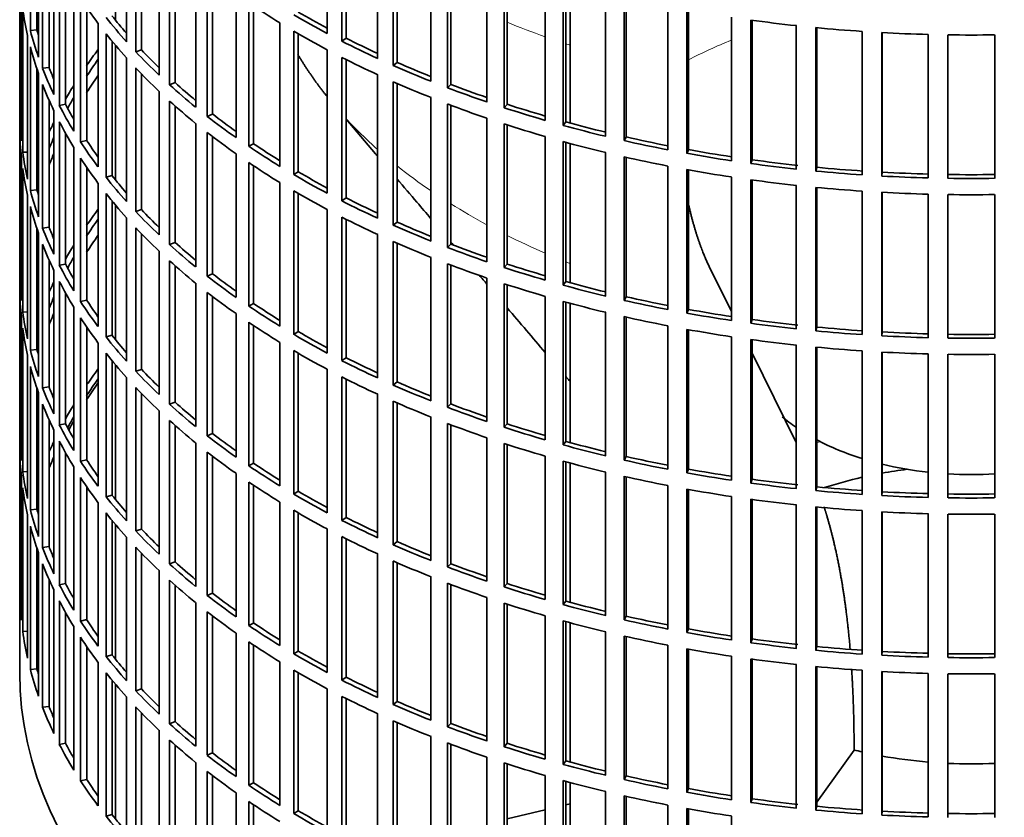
# Model space of a CAD drawing. Header units: millimetres. Extents: x 443 to 1328, y -1093 to 1340.
# Tile 3 of 28: x 1035 to 1183, y -964 to -844. Entities that reach past the tile are written whole.
import ezdxf

# ---------------------------------------------------------------- set-up
doc = ezdxf.new("R2010")
doc.units = ezdxf.units.MM
for name, color, linetype in [('VSI184-254_GIUNT', 7, 'Continuous'), ('VSI344-454_FILTR', 7, 'Continuous'), ('VSI344-454_SUPPO', 7, 'Continuous')]:
    doc.layers.add(name, color=color, linetype=linetype)

# ---------------------------------------------------------------- blocks, each defined once
blk = doc.blocks.new('SE4')
at = {"layer": 'VSI184-254_GIUNT', "color": 7, "linetype": 'Continuous', "lineweight": 35}
for start_param, end_param in [(0.596757, 0.70006), (0.828971, 1.072715), (1.170442, 1.381313), (1.468662, 1.67293)]:
    blk.add_ellipse((1178.13, -892.19), major_axis=(-34.5, 0), ratio=0.57735, start_param=start_param, end_param=end_param, dxfattribs=at)
at = {"layer": 'VSI344-454_FILTR', "color": 7, "linetype": 'Continuous', "lineweight": 35}
for p, q in [((1034.63, -701.94), (1034.63, -941.99)), ((1036.24, -845.17), (1036.24, -823.53)), ((1081.01, -845.6), (1081.01, -823.97)), ((1050.73, -846.83), (1050.73, -825.2)), ((1083.22, -846.76), (1083.22, -825.12)), ((1083.87, -846.31), (1083.87, -825.44)), ((1037.23, -845.07), (1037.23, -826.84)), ((1052.13, -848.35), (1052.13, -826.72)), ((1037.46, -849.17), (1037.46, -827.53)), ((1053, -848.07), (1053, -827.62)), ((1088.61, -849.37), (1088.61, -827.73)), ((1038.08, -850.85), (1038.08, -829.22)), ((1090.96, -850.43), (1090.96, -828.79)), ((1091.55, -849.96), (1091.55, -829.05)), ((1055.65, -851.87), (1055.65, -830.23)), ((1096.65, -852.81), (1096.65, -831.18)), ((1039.05, -850.71), (1039.05, -831.56)), ((1057.23, -853.33), (1057.23, -831.69)), ((1058.06, -853.01), (1058.06, -832.43)), ((1099.13, -853.78), (1099.13, -832.14)), ((1099.66, -853.29), (1099.66, -832.34)), ((1039.79, -854.79), (1039.79, -833.16)), ((1105.09, -855.93), (1105.09, -834.29)), ((1040.61, -856.45), (1040.61, -834.81)), ((1061.17, -856.7), (1061.17, -835.06)), ((1107.68, -856.79), (1107.68, -835.15)), ((1108.15, -856.28), (1108.15, -835.31)), ((1034.64, -857.73), (1034.64, -836.1)), ((1041.56, -856.27), (1041.56, -836.58)), ((1062.92, -858.09), (1062.92, -836.45)), ((1063.71, -857.74), (1063.71, -837.06)), ((1113.89, -858.7), (1113.89, -837.06)), ((1042.78, -860.31), (1042.78, -838.68)), ((1116.57, -859.45), (1116.57, -837.81)), ((1116.97, -858.92), (1116.97, -837.93)), ((1034.88, -861.79), (1034.88, -840.16)), ((1043.8, -861.93), (1043.8, -840.29)), ((1067.25, -861.29), (1067.25, -839.66)), ((1122.99, -861.1), (1122.99, -839.47)), ((1125.76, -861.75), (1125.76, -840.11)), ((1126.1, -861.21), (1126.1, -840.19)), ((1044.73, -861.71), (1044.73, -841.68)), ((1069.17, -862.61), (1069.17, -840.97)), ((1069.91, -862.23), (1069.91, -841.47)), ((1132.37, -863.14), (1132.37, -841.5)), ((1035.09, -863.51), (1035.09, -841.87)), ((1135.21, -863.67), (1135.21, -842.03)), ((1135.48, -863.12), (1135.48, -842.08)), ((1141.97, -864.79), (1141.97, -843.15)), ((1046.44, -865.7), (1046.44, -844.06)), ((1073.87, -865.63), (1073.87, -843.99)), ((1144.86, -865.21), (1144.86, -843.57)), ((1145.07, -864.64), (1145.07, -843.6)), ((1151.74, -866.05), (1151.74, -844.41)), ((1154.68, -866.35), (1154.68, -844.71)), ((1154.82, -865.78), (1154.82, -844.73)), ((1035.83, -867.55), (1035.83, -845.91)), ((1037.23, -845.07), (1036.24, -845.17)), ((1047.65, -867.27), (1047.65, -845.63)), ((1075.95, -866.87), (1075.95, -845.23)), ((1076.64, -866.45), (1076.64, -845.64)), ((1161.65, -866.92), (1161.65, -845.28)), ((1164.61, -867.1), (1164.61, -845.46)), ((1164.68, -866.52), (1164.68, -845.46)), ((1171.63, -867.38), (1171.63, -845.74)), ((1174.61, -867.44), (1174.61, -845.8)), ((1181.65, -867.44), (1181.65, -845.8)), ((1036.24, -869.26), (1036.24, -847.62)), ((1048.55, -867.02), (1048.55, -846.74)), ((1083.87, -846.31), (1083.22, -846.76)), ((1053, -848.07), (1052.13, -848.35)), ((1081.01, -869.69), (1081.01, -848.05)), ((1083.22, -870.84), (1083.22, -849.21)), ((1039.05, -850.71), (1038.08, -850.85)), ((1050.73, -870.92), (1050.73, -849.28)), ((1083.87, -870.4), (1083.87, -849.53)), ((1091.55, -849.96), (1090.96, -850.43)), ((1037.23, -869.16), (1037.23, -850.93)), ((1037.46, -873.26), (1037.46, -851.62)), ((1052.13, -872.44), (1052.13, -850.8)), ((1053, -872.15), (1053, -851.71)), ((1088.61, -873.45), (1088.61, -851.82)), ((1038.08, -874.94), (1038.08, -853.3)), ((1058.06, -853.01), (1057.23, -853.33)), ((1090.96, -874.51), (1090.96, -852.88)), ((1091.55, -874.05), (1091.55, -853.13)), ((1099.66, -853.29), (1099.13, -853.78)), ((1055.65, -875.96), (1055.65, -854.32)), ((1039.05, -874.8), (1039.05, -855.65)), ((1041.56, -856.27), (1040.61, -856.45)), ((1057.23, -877.42), (1057.23, -855.78)), ((1058.06, -877.1), (1058.06, -856.52)), ((1096.65, -876.9), (1096.65, -855.26)), ((1099.13, -877.86), (1099.13, -856.23)), ((1099.66, -877.37), (1099.66, -856.43)), ((1108.15, -856.28), (1107.68, -856.79)), ((1034.88, -857.73), (1034.64, -857.73)), ((1039.79, -878.88), (1039.79, -857.24)), ((1063.71, -857.74), (1062.92, -858.09)), ((1040.61, -880.54), (1040.61, -858.9)), ((1061.17, -880.79), (1061.17, -859.15)), ((1105.09, -880.02), (1105.09, -858.38)), ((1107.68, -880.88), (1107.68, -859.24)), ((1108.15, -880.37), (1108.15, -859.39)), ((1116.97, -858.92), (1116.57, -859.45)), ((1034.64, -881.82), (1034.64, -860.18)), ((1041.56, -880.36), (1041.56, -860.67)), ((1062.92, -882.18), (1062.92, -860.54)), ((1044.73, -861.71), (1043.8, -861.93)), ((1063.71, -881.82), (1063.71, -861.15)), ((1069.91, -862.23), (1069.17, -862.61)), ((1113.89, -882.78), (1113.89, -861.15)), ((1116.57, -883.54), (1116.57, -861.9)), ((1116.97, -883.01), (1116.97, -862.01)), ((1126.1, -861.21), (1125.76, -861.75)), ((1035.83, -863.47), (1035.09, -863.51)), ((1042.78, -884.4), (1042.78, -862.76)), ((1067.25, -885.38), (1067.25, -863.74)), ((1122.99, -885.19), (1122.99, -863.55)), ((1135.48, -863.12), (1135.21, -863.67)), ((1034.88, -885.88), (1034.88, -864.24)), ((1043.8, -886.02), (1043.8, -864.38)), ((1069.17, -886.7), (1069.17, -865.06)), ((1069.91, -886.31), (1069.91, -865.56)), ((1125.76, -885.84), (1125.76, -864.2)), ((1126.1, -885.29), (1126.1, -864.28)), ((1132.37, -887.22), (1132.37, -865.59)), ((1145.07, -864.64), (1144.86, -865.21)), ((1035.09, -887.6), (1035.09, -865.96)), ((1044.73, -885.8), (1044.73, -865.77)), ((1048.55, -867.02), (1047.65, -867.27)), ((1076.64, -866.45), (1075.95, -866.87)), ((1135.21, -887.76), (1135.21, -866.12)), ((1135.48, -887.2), (1135.48, -866.17)), ((1154.82, -865.78), (1154.68, -866.35)), ((1164.68, -866.52), (1164.61, -867.1)), ((1046.44, -889.78), (1046.44, -868.15)), ((1073.87, -889.72), (1073.87, -868.08)), ((1141.97, -888.88), (1141.97, -867.24)), ((1144.86, -889.29), (1144.86, -867.66)), ((1145.07, -888.73), (1145.07, -867.68)), ((1151.74, -890.14), (1151.74, -868.5)), ((1035.83, -891.64), (1035.83, -870)), ((1037.23, -869.16), (1036.24, -869.26)), ((1047.65, -891.36), (1047.65, -869.72)), ((1075.95, -890.96), (1075.95, -869.32)), ((1076.64, -890.54), (1076.64, -869.72)), ((1154.68, -890.44), (1154.68, -868.8)), ((1154.82, -889.86), (1154.82, -868.81)), ((1161.65, -891), (1161.65, -869.36)), ((1164.61, -891.18), (1164.61, -869.54)), ((1164.68, -890.61), (1164.68, -869.55)), ((1171.63, -891.47), (1171.63, -869.83)), ((1174.61, -891.53), (1174.61, -869.89)), ((1181.65, -891.53), (1181.65, -869.89)), ((1048.55, -891.1), (1048.55, -870.83)), ((1083.87, -870.4), (1083.22, -870.84)), ((1036.24, -893.34), (1036.24, -871.71)), ((1053, -872.15), (1052.13, -872.44)), ((1081.01, -893.78), (1081.01, -872.14)), ((1050.73, -895.01), (1050.73, -873.37)), ((1083.22, -894.93), (1083.22, -873.29)), ((1083.87, -894.49), (1083.87, -873.62)), ((1091.55, -874.05), (1090.96, -874.51)), ((1037.23, -893.24), (1037.23, -875.01)), ((1037.46, -897.34), (1037.46, -875.71)), ((1039.05, -874.8), (1038.08, -874.94)), ((1052.13, -896.53), (1052.13, -874.89)), ((1053, -896.24), (1053, -875.79)), ((1088.61, -897.54), (1088.61, -875.9)), ((1038.08, -899.03), (1038.08, -877.39)), ((1058.06, -877.1), (1057.23, -877.42)), ((1090.96, -898.6), (1090.96, -876.96)), ((1091.55, -898.13), (1091.55, -877.22)), ((1099.66, -877.37), (1099.13, -877.86)), ((1055.65, -900.04), (1055.65, -878.41)), ((1039.05, -898.89), (1039.05, -879.74)), ((1041.56, -880.36), (1040.61, -880.54)), ((1057.23, -901.51), (1057.23, -879.87)), ((1096.65, -900.99), (1096.65, -879.35)), ((1099.13, -901.95), (1099.13, -880.31)), ((1108.15, -880.37), (1107.68, -880.88)), ((1034.88, -881.82), (1034.64, -881.82)), ((1039.79, -902.97), (1039.79, -881.33)), ((1058.06, -901.18), (1058.06, -880.61)), ((1063.71, -881.82), (1062.92, -882.18)), ((1099.66, -901.46), (1099.66, -880.51)), ((1040.61, -904.62), (1040.61, -882.99)), ((1061.17, -904.87), (1061.17, -883.24)), ((1105.09, -904.1), (1105.09, -882.47)), ((1107.68, -904.96), (1107.68, -883.33)), ((1116.97, -883.01), (1116.57, -883.54)), ((1034.64, -905.91), (1034.64, -884.27)), ((1041.56, -904.44), (1041.56, -884.76)), ((1062.92, -906.27), (1062.92, -884.63)), ((1108.15, -904.45), (1108.15, -883.48)), ((1044.73, -885.8), (1043.8, -886.02)), ((1063.71, -905.91), (1063.71, -885.24)), ((1069.91, -886.31), (1069.17, -886.7)), ((1113.89, -906.87), (1113.89, -885.23)), ((1116.57, -907.63), (1116.57, -885.99)), ((1116.97, -907.1), (1116.97, -886.1)), ((1126.1, -885.29), (1125.76, -885.84)), ((1035.83, -887.55), (1035.09, -887.6)), ((1042.78, -908.49), (1042.78, -886.85)), ((1067.25, -909.47), (1067.25, -887.83)), ((1122.99, -909.28), (1122.99, -887.64)), ((1135.48, -887.2), (1135.21, -887.76)), ((1034.88, -909.97), (1034.88, -888.33)), ((1043.8, -910.1), (1043.8, -888.47)), ((1069.17, -910.79), (1069.17, -889.15)), ((1125.76, -909.92), (1125.76, -888.29)), ((1126.1, -909.38), (1126.1, -888.36)), ((1145.07, -888.73), (1144.86, -889.29)), ((1035.09, -911.68), (1035.09, -890.05)), ((1044.73, -909.89), (1044.73, -889.85)), ((1069.91, -910.4), (1069.91, -889.64)), ((1076.64, -890.54), (1075.95, -890.96)), ((1132.37, -911.31), (1132.37, -889.67)), ((1135.21, -911.84), (1135.21, -890.21)), ((1135.48, -911.29), (1135.48, -890.26)), ((1154.82, -889.86), (1154.68, -890.44)), ((1164.68, -890.61), (1164.61, -891.18)), ((1046.44, -913.87), (1046.44, -892.23)), ((1048.55, -891.1), (1047.65, -891.36)), ((1073.87, -913.8), (1073.87, -892.17)), ((1141.97, -912.96), (1141.97, -891.33)), ((1144.86, -913.38), (1144.86, -891.74)), ((1145.07, -912.81), (1145.07, -891.77)), ((1037.23, -893.24), (1036.24, -893.34)), ((1047.65, -915.44), (1047.65, -893.81)), ((1075.95, -915.04), (1075.95, -893.4)), ((1151.74, -914.22), (1151.74, -892.59)), ((1154.68, -914.52), (1154.68, -892.89)), ((1154.82, -913.95), (1154.82, -892.9)), ((1161.65, -915.09), (1161.65, -893.45)), ((1164.61, -915.27), (1164.61, -893.63)), ((1164.68, -914.69), (1164.68, -893.64)), ((1035.83, -915.72), (1035.83, -894.09)), ((1048.55, -915.19), (1048.55, -894.92)), ((1076.64, -914.63), (1076.64, -893.81)), ((1083.87, -894.49), (1083.22, -894.93)), ((1171.63, -915.55), (1171.63, -893.91)), ((1174.61, -915.61), (1174.61, -893.97)), ((1181.65, -915.61), (1181.65, -893.97)), ((1036.24, -917.43), (1036.24, -895.79)), ((1053, -896.24), (1052.13, -896.53)), ((1081.01, -917.86), (1081.01, -896.23)), ((1050.73, -919.09), (1050.73, -897.46)), ((1083.22, -919.02), (1083.22, -897.38)), ((1083.87, -918.57), (1083.87, -897.7)), ((1091.55, -898.13), (1090.96, -898.6)), ((1037.23, -917.33), (1037.23, -899.1)), ((1039.05, -898.89), (1038.08, -899.03)), ((1052.13, -920.61), (1052.13, -898.98)), ((1037.46, -921.43), (1037.46, -899.79)), ((1053, -920.33), (1053, -899.88)), ((1058.06, -901.18), (1057.23, -901.51)), ((1088.61, -921.63), (1088.61, -899.99)), ((1090.96, -922.69), (1090.96, -901.05)), ((1038.08, -923.11), (1038.08, -901.48)), ((1055.65, -924.13), (1055.65, -902.49)), ((1091.55, -922.22), (1091.55, -901.31)), ((1099.66, -901.46), (1099.13, -901.95)), ((1039.05, -922.97), (1039.05, -903.82)), ((1057.23, -925.59), (1057.23, -903.95)), ((1096.65, -925.07), (1096.65, -903.44)), ((1039.79, -927.05), (1039.79, -905.42)), ((1041.56, -904.44), (1040.61, -904.62)), ((1058.06, -925.27), (1058.06, -904.69)), ((1099.13, -926.04), (1099.13, -904.4)), ((1099.66, -925.55), (1099.66, -904.6)), ((1108.15, -904.45), (1107.68, -904.96)), ((1034.88, -905.9), (1034.64, -905.91)), ((1040.61, -928.71), (1040.61, -907.07)), ((1063.71, -905.91), (1062.92, -906.27)), ((1105.09, -928.19), (1105.09, -906.55)), ((1116.97, -907.1), (1116.57, -907.63)), ((1034.64, -929.99), (1034.64, -908.36)), ((1061.17, -928.96), (1061.17, -907.32)), ((1107.68, -929.05), (1107.68, -907.41)), ((1108.15, -928.54), (1108.15, -907.57)), ((1041.56, -928.53), (1041.56, -908.84)), ((1044.73, -909.89), (1043.8, -910.1)), ((1062.92, -930.35), (1062.92, -908.71)), ((1063.71, -930), (1063.71, -909.32)), ((1113.89, -930.96), (1113.89, -909.32)), ((1116.57, -931.71), (1116.57, -910.07)), ((1126.1, -909.38), (1125.76, -909.92)), ((1042.78, -932.57), (1042.78, -910.94)), ((1069.91, -910.4), (1069.17, -910.79)), ((1116.97, -931.18), (1116.97, -910.19)), ((1135.48, -911.29), (1135.21, -911.84)), ((1034.88, -934.05), (1034.88, -912.42)), ((1035.83, -911.64), (1035.09, -911.68)), ((1043.8, -934.19), (1043.8, -912.55)), ((1067.25, -933.55), (1067.25, -911.92)), ((1122.99, -933.36), (1122.99, -911.73)), ((1125.76, -934.01), (1125.76, -912.37)), ((1126.1, -933.47), (1126.1, -912.45)), ((1145.07, -912.81), (1144.86, -913.38)), ((1035.09, -935.77), (1035.09, -914.13)), ((1044.73, -933.97), (1044.73, -913.94)), ((1069.17, -934.87), (1069.17, -913.23)), ((1069.91, -934.49), (1069.91, -913.73)), ((1132.37, -935.4), (1132.37, -913.76)), ((1135.21, -935.93), (1135.21, -914.29)), ((1135.48, -935.38), (1135.48, -914.34)), ((1154.82, -913.95), (1154.68, -914.52)), ((1048.55, -915.19), (1047.65, -915.44)), ((1076.64, -914.63), (1075.95, -915.04)), ((1141.97, -937.05), (1141.97, -915.41)), ((1144.86, -937.47), (1144.86, -915.83)), ((1145.07, -936.9), (1145.07, -915.86)), ((1164.68, -914.69), (1164.61, -915.27)), ((1037.23, -917.33), (1036.24, -917.43)), ((1046.44, -937.96), (1046.44, -916.32)), ((1073.87, -937.89), (1073.87, -916.25)), ((1075.95, -939.13), (1075.95, -917.49)), ((1151.74, -938.31), (1151.74, -916.67)), ((1154.68, -938.61), (1154.68, -916.97)), ((1154.82, -938.04), (1154.82, -916.99)), ((1161.65, -939.18), (1161.65, -917.54)), ((1035.83, -939.81), (1035.83, -918.17)), ((1047.65, -939.53), (1047.65, -917.89)), ((1048.55, -939.28), (1048.55, -919)), ((1076.64, -938.71), (1076.64, -917.9)), ((1083.87, -918.57), (1083.22, -919.02)), ((1164.61, -939.36), (1164.61, -917.72)), ((1164.68, -938.78), (1164.68, -917.72)), ((1171.63, -939.64), (1171.63, -918)), ((1174.61, -939.7), (1174.61, -918.06)), ((1181.65, -939.7), (1181.65, -918.06)), ((1036.24, -941.52), (1036.24, -919.88)), ((1053, -920.33), (1052.13, -920.61)), ((1081.01, -941.95), (1081.01, -920.31)), ((1050.73, -943.18), (1050.73, -921.54)), ((1083.22, -943.1), (1083.22, -921.47)), ((1083.87, -942.66), (1083.87, -921.79)), ((1037.23, -941.42), (1037.23, -923.19)), ((1039.05, -922.97), (1038.08, -923.11)), ((1052.13, -944.7), (1052.13, -923.06)), ((1091.55, -922.22), (1090.96, -922.69)), ((1037.46, -945.52), (1037.46, -923.88)), ((1053, -944.41), (1053, -923.97)), ((1088.61, -945.71), (1088.61, -924.08)), ((1038.08, -947.2), (1038.08, -925.56)), ((1058.06, -925.27), (1057.23, -925.59)), ((1090.96, -946.77), (1090.96, -925.14)), ((1091.55, -946.31), (1091.55, -925.39)), ((1099.66, -925.55), (1099.13, -926.04)), ((1039.05, -947.06), (1039.05, -927.91)), ((1055.65, -948.22), (1055.65, -926.58)), ((1096.65, -949.16), (1096.65, -927.52)), ((1041.56, -928.53), (1040.61, -928.71)), ((1057.23, -949.68), (1057.23, -928.04)), ((1058.06, -949.36), (1058.06, -928.78)), ((1099.13, -950.12), (1099.13, -928.49)), ((1099.66, -949.63), (1099.66, -928.69)), ((1108.15, -928.54), (1107.68, -929.05)), ((1034.88, -929.99), (1034.64, -929.99)), ((1039.79, -951.14), (1039.79, -929.5)), ((1063.71, -930), (1062.92, -930.35)), ((1105.09, -952.28), (1105.09, -930.64)), ((1040.61, -952.8), (1040.61, -931.16)), ((1061.17, -953.05), (1061.17, -931.41)), ((1107.68, -953.14), (1107.68, -931.5)), ((1108.15, -952.63), (1108.15, -931.65)), ((1116.97, -931.18), (1116.57, -931.71)), ((1041.56, -952.62), (1041.56, -932.93)), ((1062.92, -954.44), (1062.92, -932.8)), ((1063.71, -954.08), (1063.71, -933.41)), ((1113.89, -955.04), (1113.89, -933.41)), ((1126.1, -933.47), (1125.76, -934.01)), ((1042.78, -956.66), (1042.78, -935.02)), ((1044.73, -933.97), (1043.8, -934.19)), ((1069.91, -934.49), (1069.17, -934.87)), ((1116.57, -955.8), (1116.57, -934.16)), ((1116.97, -955.27), (1116.97, -934.27)), ((1135.48, -935.38), (1135.21, -935.93)), ((1035.83, -935.73), (1035.09, -935.77)), ((1043.8, -958.28), (1043.8, -936.64)), ((1067.25, -957.64), (1067.25, -936)), ((1122.99, -957.45), (1122.99, -935.81)), ((1125.76, -958.1), (1125.76, -936.46)), ((1126.1, -957.55), (1126.1, -936.54)), ((1044.73, -958.06), (1044.73, -938.03)), ((1069.17, -958.96), (1069.17, -937.32)), ((1069.91, -958.57), (1069.91, -937.82)), ((1132.37, -959.48), (1132.37, -937.85)), ((1145.07, -936.9), (1144.86, -937.47)), ((1154.82, -938.04), (1154.68, -938.61)), ((1048.55, -939.28), (1047.65, -939.53)), ((1076.64, -938.71), (1075.95, -939.13)), ((1135.21, -960.02), (1135.21, -938.38)), ((1135.48, -959.46), (1135.48, -938.43)), ((1141.97, -961.14), (1141.97, -939.5)), ((1164.68, -938.78), (1164.61, -939.36)), ((1046.44, -962.04), (1046.44, -940.41)), ((1073.87, -961.98), (1073.87, -940.34)), ((1144.86, -961.55), (1144.86, -939.92)), ((1145.07, -960.99), (1145.07, -939.94)), ((1151.74, -962.4), (1151.74, -940.76)), ((1154.68, -962.7), (1154.68, -941.06)), ((1154.82, -962.12), (1154.82, -941.07)), ((1037.23, -941.42), (1036.24, -941.52)), ((1047.65, -963.62), (1047.65, -941.98)), ((1075.95, -963.22), (1075.95, -941.58)), ((1076.64, -962.8), (1076.64, -941.98)), ((1083.87, -942.66), (1083.22, -943.1)), ((1161.65, -963.26), (1161.65, -941.62)), ((1164.61, -963.44), (1164.61, -941.8)), ((1164.68, -962.87), (1164.68, -941.81)), ((1171.63, -963.72), (1171.63, -942.09)), ((1174.61, -963.79), (1174.61, -942.15)), ((1181.65, -963.79), (1181.65, -942.15)), ((1048.55, -963.36), (1048.55, -943.09)), ((1050.73, -967.27), (1050.73, -945.63)), ((1053, -944.41), (1052.13, -944.7)), ((1081.01, -966.04), (1081.01, -944.4)), ((1083.22, -967.19), (1083.22, -945.55)), ((1039.05, -947.06), (1038.08, -947.2)), ((1052.13, -968.79), (1052.13, -947.15)), ((1083.87, -966.75), (1083.87, -945.88)), ((1091.55, -946.31), (1090.96, -946.77)), ((1053, -968.5), (1053, -948.05)), ((1088.61, -969.8), (1088.61, -948.16)), ((1058.06, -949.36), (1057.23, -949.68)), ((1090.96, -970.86), (1090.96, -949.22)), ((1091.55, -970.39), (1091.55, -949.48)), ((1099.66, -949.63), (1099.13, -950.12)), ((1055.65, -972.3), (1055.65, -950.67)), ((1096.65, -973.25), (1096.65, -951.61)), ((1041.56, -952.62), (1040.61, -952.8)), ((1057.23, -973.76), (1057.23, -952.13)), ((1058.06, -973.44), (1058.06, -952.87)), ((1099.13, -974.21), (1099.13, -952.57)), ((1099.66, -973.72), (1099.66, -952.77)), ((1108.15, -952.63), (1107.68, -953.14)), ((1063.71, -954.08), (1062.92, -954.44)), ((1061.17, -977.13), (1061.17, -955.5)), ((1105.09, -976.36), (1105.09, -954.73)), ((1107.68, -977.22), (1107.68, -955.59)), ((1108.15, -976.71), (1108.15, -955.74)), ((1116.97, -955.27), (1116.57, -955.8)), ((1062.92, -978.53), (1062.92, -956.89)), ((1063.71, -978.17), (1063.71, -957.5)), ((1113.89, -979.13), (1113.89, -957.49)), ((1126.1, -957.55), (1125.76, -958.1)), ((1044.73, -958.06), (1043.8, -958.28)), ((1069.91, -958.57), (1069.17, -958.96)), ((1116.57, -979.89), (1116.57, -958.25)), ((1116.97, -979.36), (1116.97, -958.36)), ((1067.25, -981.73), (1067.25, -960.09)), ((1122.99, -981.54), (1122.99, -959.9)), ((1125.76, -982.18), (1125.76, -960.55)), ((1135.48, -959.46), (1135.21, -960.02)), ((1069.17, -983.04), (1069.17, -961.41)), ((1069.91, -982.66), (1069.91, -961.9)), ((1126.1, -981.64), (1126.1, -960.62)), ((1132.37, -983.57), (1132.37, -961.93)), ((1145.07, -960.99), (1144.86, -961.55)), ((1048.55, -963.36), (1047.65, -963.62)), ((1076.64, -962.8), (1075.95, -963.22)), ((1135.21, -984.1), (1135.21, -962.47)), ((1135.48, -983.55), (1135.48, -962.52)), ((1141.97, -985.22), (1141.97, -963.59)), ((1154.82, -962.12), (1154.68, -962.7)), ((1164.68, -962.87), (1164.61, -963.44))]:
    blk.add_line(p, q, dxfattribs=at)
for centre, radius, start, end in [((1178.13, -597.33), 248.5, 269.189, 270.811), ((1178.13, -620.12), 246.77, 269.1833, 270.8167), ((1178.13, -618.96), 248.5, 269.189, 270.811), ((1178.13, -621.41), 248.5, 269.189, 270.811), ((1178.13, -644.21), 246.77, 269.1833, 270.8167), ((1178.13, -643.05), 248.5, 269.189, 270.811), ((1178.13, -645.5), 248.5, 269.189, 270.811), ((1178.13, -668.29), 246.77, 269.1833, 270.8167), ((1178.13, -667.14), 248.5, 269.189, 270.811), ((1178.13, -669.59), 248.5, 269.189, 270.811), ((1178.13, -692.38), 246.77, 269.1833, 270.8167), ((1178.13, -691.22), 248.5, 269.189, 270.811), ((1178.13, -693.67), 248.5, 269.189, 270.811), ((1178.13, -716.47), 246.77, 269.1833, 270.8167)]:
    blk.add_arc(centre, radius, start, end, dxfattribs=at)
for centre, major_axis, start_param, end_param in [((1178.13, -811.15), (-143.5, 0), 0.359458, 0.408487), ((1178.13, -787.06), (-143.5, 0), 0.708524, 0.757553), ((1178.13, -835.24), (-143.5, 0), 0.080205, 0.129234), ((1178.13, -808.7), (-143.5, 0), 0.429271, 0.4783), ((1178.13, -808.7), (-142.5, 0), 0.429099, 0.464583), ((1178.13, -784.61), (-143.5, 0), 0.778337, 0.827366), ((1178.13, -784.61), (-142.5, 0), 0.778165, 0.820895), ((1178.13, -856.87), (-142.5, 0), -0.160582, -0.149846), ((1178.13, -762.98), (-143.5, 0), 1.336842, 1.385871), ((1178.13, -762.98), (-143.5, 0), 1.406655, 1.455685), ((1178.13, -832.79), (-143.5, 0), 0.150018, 0.199048), ((1178.13, -832.79), (-142.5, 0), 0.149846, 0.160582), ((1178.13, -811.15), (-143.5, 0), 0.429271, 0.4783), ((1178.13, -787.06), (-143.5, 0), 0.778337, 0.827366), ((1178.13, -762.98), (-143.5, 0), 1.476469, 1.525498), ((1178.13, -835.24), (-143.5, 0), 0.150018, 0.199048), ((1178.13, -784.61), (-143.5, 0), 0.84815, 0.897179), ((1178.13, -784.61), (-142.5, 0), 0.847978, 0.891566), ((1178.13, -880.96), (-143.5, 0), -0.408487, -0.377404), ((1178.13, -808.7), (-143.5, 0), 0.499084, 0.548113), ((1178.13, -808.7), (-142.5, 0), 0.498912, 0.536508), ((1178.13, -787.06), (-143.5, 0), 0.84815, 0.897179), ((1178.13, -832.79), (-142.5, 0), 0.219659, 0.242088), ((1178.13, -880.96), (-142.5, 0), -0.391958, -0.359286), ((1178.13, -784.61), (-143.5, 0), 0.917963, 0.966992), ((1178.13, -784.61), (-142.5, 0), 0.917791, 0.962144), ((1178.13, -832.79), (-143.5, 0), 0.219831, 0.268861), ((1178.13, -883.41), (-142.5, 0), -0.391958, -0.359286), ((1178.13, -811.15), (-143.5, 0), 0.499084, 0.548113), ((1178.13, -835.24), (-143.5, 0), 0.219831, 0.268861), ((1178.13, -880.96), (-143.5, 0), -0.338674, -0.312019), ((1178.13, -808.7), (-143.5, 0), 0.568897, 0.617927), ((1178.13, -808.7), (-142.5, 0), 0.568725, 0.607984), ((1178.13, -787.06), (-143.5, 0), 0.917963, 0.966992), ((1178.13, -784.61), (-142.5, 0), 0.987604, 1.032651), ((1178.13, -784.61), (-143.5, 0), 0.987776, 1.036806), ((1178.13, -832.79), (-143.5, 0), 0.289645, 0.338674), ((1178.13, -832.79), (-142.5, 0), 0.289473, 0.318152), ((1178.13, -880.96), (-142.5, 0), -0.318152, -0.297119), ((1178.13, -811.15), (-143.5, 0), 0.568897, 0.617927), ((1178.13, -787.06), (-143.5, 0), 0.987776, 1.036806), ((1178.13, -784.61), (-142.5, 0), 1.057417, 1.103102), ((1178.13, -856.87), (-143.5, 0), 0.010392, 0.059421), ((1178.13, -808.7), (-143.5, 0), 0.63871, 0.68774), ((1178.13, -808.7), (-142.5, 0), 0.638538, 0.679153), ((1178.13, -784.61), (-143.5, 0), 1.057589, 1.106619), ((1178.13, -880.96), (-143.5, 0), -0.268861, -0.248955), ((1178.13, -835.24), (-143.5, 0), 0.289645, 0.338674), ((1178.13, -787.06), (-143.5, 0), 1.057589, 1.106619), ((1178.13, -784.61), (-143.5, 0), 1.127403, 1.176432), ((1178.13, -784.61), (-142.5, 0), 1.127231, 1.17351), ((1178.13, -859.32), (-143.5, 0), 0.010392, 0.059421), ((1178.13, -811.15), (-143.5, 0), 0.63871, 0.68774), ((1178.13, -880.96), (-142.5, 0), -0.242088, -0.219659), ((1178.13, -832.79), (-143.5, 0), 0.359458, 0.408487), ((1178.13, -832.79), (-142.5, 0), 0.359286, 0.391958), ((1178.13, -808.7), (-143.5, 0), 0.708524, 0.757553), ((1178.13, -808.7), (-142.5, 0), 0.708352, 0.750104), ((1178.13, -787.06), (-143.5, 0), 1.127403, 1.176432), ((1178.13, -784.61), (-143.5, 0), 1.197216, 1.246245), ((1178.13, -784.61), (-142.5, 0), 1.197044, 1.243883), ((1178.13, -856.87), (-143.5, 0), 0.080205, 0.129234), ((1178.13, -883.41), (-142.5, 0), -0.242088, -0.219659), ((1178.13, -784.61), (-143.5, 0), 1.267029, 1.316058), ((1178.13, -784.61), (-142.5, 0), 1.266857, 1.314231), ((1178.13, -880.96), (-143.5, 0), -0.199048, -0.190533), ((1178.13, -835.24), (-143.5, 0), 0.359458, 0.408487), ((1178.13, -811.15), (-143.5, 0), 0.708524, 0.757553), ((1178.13, -787.06), (-143.5, 0), 1.197216, 1.246245), ((1178.13, -784.61), (-143.5, 0), 1.336842, 1.385871), ((1178.13, -784.61), (-142.5, 0), 1.33667, 1.386044), ((1178.13, -859.32), (-143.5, 0), 0.080205, 0.129234), ((1178.13, -832.79), (-142.5, 0), 0.429099, 0.464583), ((1178.13, -808.7), (-143.5, 0), 0.778337, 0.827366), ((1178.13, -808.7), (-142.5, 0), 0.778165, 0.820895), ((1178.13, -787.06), (-143.5, 0), 1.267029, 1.316058), ((1178.13, -784.61), (-143.5, 0), 1.406655, 1.455685), ((1178.13, -784.61), (-142.5, 0), 1.406483, 1.455857), ((1178.13, -784.61), (-142.5, 0), 1.476296, 1.52567), ((1178.13, -880.96), (-142.5, 0), -0.160582, -0.149846), ((1178.13, -832.79), (-143.5, 0), 0.429271, 0.4783), ((1178.13, -787.06), (-143.5, 0), 1.336842, 1.385871), ((1178.13, -784.61), (-143.5, 0), 1.476469, 1.525498), ((1178.13, -856.87), (-143.5, 0), 0.150018, 0.199048), ((1178.13, -856.87), (-142.5, 0), 0.149846, 0.160582), ((1178.13, -835.24), (-143.5, 0), 0.429271, 0.4783), ((1178.13, -811.15), (-143.5, 0), 0.778337, 0.827366), ((1178.13, -787.06), (-143.5, 0), 1.406655, 1.455685), ((1178.13, -787.06), (-143.5, 0), 1.476469, 1.525498), ((1178.13, -808.7), (-143.5, 0), 0.84815, 0.897179), ((1178.13, -808.7), (-142.5, 0), 0.847978, 0.891566), ((1178.13, -859.32), (-143.5, 0), 0.150018, 0.199048), ((1178.13, -905.05), (-143.5, 0), -0.408487, -0.377404), ((1178.13, -832.79), (-143.5, 0), 0.499084, 0.548113), ((1178.13, -832.79), (-142.5, 0), 0.498912, 0.536508), ((1178.13, -905.05), (-142.5, 0), -0.391958, -0.359286), ((1178.13, -811.15), (-143.5, 0), 0.84815, 0.897179), ((1178.13, -808.7), (-142.5, 0), 0.917791, 0.962144), ((1178.13, -856.87), (-143.5, 0), 0.219831, 0.268861), ((1178.13, -856.87), (-142.5, 0), 0.219659, 0.242088), ((1178.13, -835.24), (-143.5, 0), 0.499084, 0.548113), ((1178.13, -808.7), (-143.5, 0), 0.917963, 0.966992), ((1178.13, -859.32), (-143.5, 0), 0.219831, 0.268861), ((1178.13, -907.5), (-142.5, 0), -0.391958, -0.359286), ((1178.13, -832.79), (-143.5, 0), 0.568897, 0.617927), ((1178.13, -832.79), (-142.5, 0), 0.568725, 0.607984), ((1178.13, -811.15), (-143.5, 0), 0.917963, 0.966992), ((1178.13, -808.7), (-142.5, 0), 0.987604, 1.032651), ((1178.13, -905.05), (-143.5, 0), -0.338674, -0.312019), ((1178.13, -808.7), (-143.5, 0), 0.987776, 1.036806), ((1178.13, -856.87), (-142.5, 0), 0.289473, 0.318152), ((1178.13, -905.05), (-142.5, 0), -0.318152, -0.297119), ((1178.13, -835.24), (-143.5, 0), 0.568897, 0.617927), ((1178.13, -811.15), (-143.5, 0), 0.987776, 1.036806), ((1178.13, -808.7), (-142.5, 0), 1.057417, 1.103102), ((1178.13, -880.96), (-143.5, 0), 0.010392, 0.059421), ((1178.13, -856.87), (-143.5, 0), 0.289645, 0.338674), ((1178.13, -832.79), (-142.5, 0), 0.638538, 0.679153), ((1178.13, -808.7), (-143.5, 0), 1.057589, 1.106619), ((1178.13, -905.05), (-143.5, 0), -0.268861, -0.248955), ((1178.13, -859.32), (-143.5, 0), 0.289645, 0.338674), ((1178.13, -832.79), (-143.5, 0), 0.63871, 0.68774), ((1178.13, -811.15), (-143.5, 0), 1.057589, 1.106619), ((1178.13, -808.7), (-142.5, 0), 1.127231, 1.17351), ((1178.13, -883.41), (-143.5, 0), 0.010392, 0.059421), ((1178.13, -835.24), (-143.5, 0), 0.63871, 0.68774), ((1178.13, -808.7), (-143.5, 0), 1.127403, 1.176432), ((1178.13, -905.05), (-142.5, 0), -0.242088, -0.219659), ((1178.13, -856.87), (-143.5, 0), 0.359458, 0.408487), ((1178.13, -856.87), (-142.5, 0), 0.359286, 0.391958), ((1178.13, -832.79), (-142.5, 0), 0.708352, 0.750104), ((1178.13, -811.15), (-143.5, 0), 1.127403, 1.176432), ((1178.13, -808.7), (-143.5, 0), 1.197216, 1.246245), ((1178.13, -808.7), (-142.5, 0), 1.197044, 1.243883), ((1178.13, -880.96), (-143.5, 0), 0.080205, 0.129234), ((1178.13, -907.5), (-142.5, 0), -0.242088, -0.219659), ((1178.13, -832.79), (-143.5, 0), 0.708524, 0.757553), ((1178.13, -808.7), (-143.5, 0), 1.267029, 1.316058), ((1178.13, -808.7), (-142.5, 0), 1.266857, 1.314231), ((1178.13, -905.05), (-143.5, 0), -0.199048, -0.190533), ((1178.13, -859.32), (-143.5, 0), 0.359458, 0.408487), ((1178.13, -835.24), (-143.5, 0), 0.708524, 0.757553), ((1178.13, -811.15), (-143.5, 0), 1.197216, 1.246245), ((1178.13, -808.7), (-143.5, 0), 1.336842, 1.385871), ((1178.13, -808.7), (-142.5, 0), 1.33667, 1.386044), ((1178.13, -883.41), (-143.5, 0), 0.080205, 0.129234), ((1178.13, -832.79), (-142.5, 0), 0.778165, 0.820895), ((1178.13, -811.15), (-143.5, 0), 1.267029, 1.316058), ((1178.13, -808.7), (-143.5, 0), 1.406655, 1.455685), ((1178.13, -808.7), (-142.5, 0), 1.406483, 1.455857), ((1178.13, -808.7), (-142.5, 0), 1.476296, 1.52567), ((1178.13, -905.05), (-142.5, 0), -0.160582, -0.149846), ((1178.13, -856.87), (-143.5, 0), 0.429271, 0.4783), ((1178.13, -856.87), (-142.5, 0), 0.429099, 0.464583), ((1178.13, -832.79), (-143.5, 0), 0.778337, 0.827366), ((1178.13, -811.15), (-143.5, 0), 1.336842, 1.385871), ((1178.13, -808.7), (-143.5, 0), 1.476469, 1.525498), ((1178.13, -880.96), (-143.5, 0), 0.150018, 0.199048), ((1178.13, -880.96), (-142.5, 0), 0.149846, 0.160582), ((1178.13, -859.32), (-143.5, 0), 0.429271, 0.4783), ((1178.13, -835.24), (-143.5, 0), 0.778337, 0.827366), ((1178.13, -811.15), (-143.5, 0), 1.406655, 1.455685), ((1178.13, -811.15), (-143.5, 0), 1.476469, 1.525498), ((1178.13, -832.79), (-143.5, 0), 0.84815, 0.897179), ((1178.13, -832.79), (-142.5, 0), 0.847978, 0.891566), ((1178.13, -883.41), (-143.5, 0), 0.150018, 0.199048), ((1178.13, -929.13), (-143.5, 0), -0.408487, -0.377404), ((1178.13, -856.87), (-143.5, 0), 0.499084, 0.548113), ((1178.13, -856.87), (-142.5, 0), 0.498912, 0.536508), ((1178.13, -929.13), (-142.5, 0), -0.391958, -0.359286), ((1178.13, -835.24), (-143.5, 0), 0.84815, 0.897179), ((1178.13, -832.79), (-142.5, 0), 0.917791, 0.962144), ((1178.13, -880.96), (-143.5, 0), 0.219831, 0.268861), ((1178.13, -880.96), (-142.5, 0), 0.219659, 0.242088), ((1178.13, -859.32), (-143.5, 0), 0.499084, 0.548113), ((1178.13, -832.79), (-143.5, 0), 0.917963, 0.966992), ((1178.13, -856.87), (-142.5, 0), 0.568725, 0.607984), ((1178.13, -835.24), (-143.5, 0), 0.917963, 0.966992), ((1178.13, -883.41), (-143.5, 0), 0.219831, 0.268861), ((1178.13, -929.13), (-143.5, 0), -0.338674, -0.312019), ((1178.13, -856.87), (-143.5, 0), 0.568897, 0.617927), ((1178.13, -832.79), (-143.5, 0), 0.987776, 1.036806), ((1178.13, -832.79), (-142.5, 0), 0.987604, 1.032651), ((1178.13, -929.13), (-142.5, 0), -0.318152, -0.297119), ((1178.13, -859.32), (-143.5, 0), 0.568897, 0.617927), ((1178.13, -880.96), (-143.5, 0), 0.289645, 0.338674), ((1178.13, -880.96), (-142.5, 0), 0.289473, 0.318152), ((1178.13, -835.24), (-143.5, 0), 0.987776, 1.036806), ((1178.13, -832.79), (-143.5, 0), 1.057589, 1.106619), ((1178.13, -832.79), (-142.5, 0), 1.057417, 1.103102), ((1178.13, -905.05), (-143.5, 0), 0.010392, 0.059421), ((1178.13, -929.13), (-143.5, 0), -0.268861, -0.248955), ((1178.13, -883.41), (-143.5, 0), 0.289645, 0.338674), ((1178.13, -856.87), (-143.5, 0), 0.63871, 0.68774), ((1178.13, -856.87), (-142.5, 0), 0.638538, 0.679153), ((1178.13, -832.79), (-142.5, 0), 1.127231, 1.17351), ((1178.13, -907.5), (-143.5, 0), 0.010392, 0.059421), ((1178.13, -835.24), (-143.5, 0), 1.057589, 1.106619), ((1178.13, -832.79), (-143.5, 0), 1.127403, 1.176432), ((1178.13, -929.13), (-142.5, 0), -0.242088, -0.219659), ((1178.13, -880.96), (-143.5, 0), 0.359458, 0.408487), ((1178.13, -880.96), (-142.5, 0), 0.359286, 0.391958), ((1178.13, -859.32), (-143.5, 0), 0.63871, 0.68774), ((1178.13, -835.24), (-143.5, 0), 1.127403, 1.176432), ((1178.13, -832.79), (-143.5, 0), 1.197216, 1.246245), ((1178.13, -832.79), (-142.5, 0), 1.197044, 1.243883), ((1178.13, -856.87), (-143.5, 0), 0.708524, 0.757553), ((1178.13, -856.87), (-142.5, 0), 0.708352, 0.750104), ((1178.13, -832.79), (-142.5, 0), 1.266857, 1.314231), ((1178.13, -905.05), (-143.5, 0), 0.080205, 0.129234), ((1178.13, -929.13), (-143.5, 0), -0.199048, -0.190533), ((1178.13, -883.41), (-143.5, 0), 0.359458, 0.408487), ((1178.13, -835.24), (-143.5, 0), 1.197216, 1.246245), ((1178.13, -832.79), (-143.5, 0), 1.267029, 1.316058), ((1178.13, -832.79), (-142.5, 0), 1.33667, 1.386044), ((1178.13, -907.5), (-143.5, 0), 0.080205, 0.129234), ((1178.13, -859.32), (-143.5, 0), 0.708524, 0.757553), ((1178.13, -835.24), (-143.5, 0), 1.267029, 1.316058), ((1178.13, -832.79), (-143.5, 0), 1.336842, 1.385871), ((1178.13, -832.79), (-143.5, 0), 1.406655, 1.455685), ((1178.13, -832.79), (-142.5, 0), 1.406483, 1.455857), ((1178.13, -929.13), (-142.5, 0), -0.160582, -0.149846), ((1178.13, -880.96), (-143.5, 0), 0.429271, 0.4783), ((1178.13, -880.96), (-142.5, 0), 0.429099, 0.464583), ((1178.13, -856.87), (-143.5, 0), 0.778337, 0.827366), ((1178.13, -856.87), (-142.5, 0), 0.778165, 0.820895), ((1178.13, -835.24), (-143.5, 0), 1.336842, 1.385871), ((1178.13, -832.79), (-143.5, 0), 1.476469, 1.525498), ((1178.13, -832.79), (-142.5, 0), 1.476296, 1.52567), ((1178.13, -905.05), (-143.5, 0), 0.150018, 0.199048), ((1178.13, -905.05), (-142.5, 0), 0.149846, 0.160582), ((1178.13, -859.32), (-143.5, 0), 0.778337, 0.827366), ((1178.13, -835.24), (-143.5, 0), 1.406655, 1.455685), ((1178.13, -883.41), (-143.5, 0), 0.429271, 0.4783), ((1178.13, -856.87), (-143.5, 0), 0.84815, 0.897179), ((1178.13, -856.87), (-142.5, 0), 0.847978, 0.891566), ((1178.13, -835.24), (-143.5, 0), 1.476469, 1.525498), ((1178.13, -907.5), (-143.5, 0), 0.150018, 0.199048), ((1178.13, -880.96), (-142.5, 0), 0.498912, 0.536508), ((1178.13, -880.96), (-143.5, 0), 0.499084, 0.548113), ((1178.13, -859.32), (-143.5, 0), 0.84815, 0.897179), ((1178.13, -905.05), (-143.5, 0), 0.219831, 0.268861), ((1178.13, -905.05), (-142.5, 0), 0.219659, 0.242088), ((1178.13, -883.41), (-143.5, 0), 0.499084, 0.548113), ((1178.13, -856.87), (-143.5, 0), 0.917963, 0.966992), ((1178.13, -856.87), (-142.5, 0), 0.917791, 0.962144), ((1178.13, -907.5), (-143.5, 0), 0.219831, 0.268861), ((1178.13, -880.96), (-143.5, 0), 0.568897, 0.617927), ((1178.13, -880.96), (-142.5, 0), 0.568725, 0.607984), ((1178.13, -859.32), (-143.5, 0), 0.917963, 0.966992), ((1178.13, -856.87), (-143.5, 0), 0.987776, 1.036806), ((1178.13, -856.87), (-142.5, 0), 0.987604, 1.032651), ((1178.13, -905.05), (-143.5, 0), 0.289645, 0.338674), ((1178.13, -905.05), (-142.5, 0), 0.289473, 0.318152), ((1178.13, -883.41), (-143.5, 0), 0.568897, 0.617927), ((1178.13, -859.32), (-143.5, 0), 0.987776, 1.036806), ((1178.13, -856.87), (-143.5, 0), 1.057589, 1.106619), ((1178.13, -856.87), (-142.5, 0), 1.057417, 1.103102), ((1178.13, -929.13), (-143.5, 0), 0.010392, 0.059421), ((1178.13, -880.96), (-143.5, 0), 0.63871, 0.68774), ((1178.13, -880.96), (-142.5, 0), 0.638538, 0.679153), ((1178.13, -907.5), (-143.5, 0), 0.289645, 0.338674), ((1178.13, -859.32), (-143.5, 0), 1.057589, 1.106619), ((1178.13, -856.87), (-143.5, 0), 1.127403, 1.176432), ((1178.13, -856.87), (-142.5, 0), 1.127231, 1.17351), ((1178.13, -883.41), (-143.5, 0), 0.63871, 0.68774), ((1178.13, -856.87), (-142.5, 0), 1.197044, 1.243883), ((1178.13, -905.05), (-143.5, 0), 0.359458, 0.408487), ((1178.13, -905.05), (-142.5, 0), 0.359286, 0.391958), ((1178.13, -880.96), (-143.5, 0), 0.708524, 0.757553), ((1178.13, -880.96), (-142.5, 0), 0.708352, 0.750104), ((1178.13, -859.32), (-143.5, 0), 1.127403, 1.176432), ((1178.13, -856.87), (-143.5, 0), 1.197216, 1.246245), ((1178.13, -856.87), (-142.5, 0), 1.266857, 1.314231), ((1178.13, -929.13), (-143.5, 0), 0.080205, 0.129234), ((1178.13, -907.5), (-143.5, 0), 0.359458, 0.408487), ((1178.13, -859.32), (-143.5, 0), 1.197216, 1.246245), ((1178.13, -856.87), (-143.5, 0), 1.267029, 1.316058), ((1178.13, -883.41), (-143.5, 0), 0.708524, 0.757553), ((1178.13, -856.87), (-143.5, 0), 1.336842, 1.385871), ((1178.13, -856.87), (-142.5, 0), 1.33667, 1.386044), ((1178.13, -856.87), (-142.5, 0), 1.406483, 1.455857), ((1178.13, -905.05), (-143.5, 0), 0.429271, 0.4783), ((1178.13, -905.05), (-142.5, 0), 0.429099, 0.464583), ((1178.13, -880.96), (-143.5, 0), 0.778337, 0.827366), ((1178.13, -880.96), (-142.5, 0), 0.778165, 0.820895), ((1178.13, -859.32), (-143.5, 0), 1.267029, 1.316058), ((1178.13, -856.87), (-143.5, 0), 1.406655, 1.455685), ((1178.13, -856.87), (-143.5, 0), 1.476469, 1.525498), ((1178.13, -856.87), (-142.5, 0), 1.476296, 1.52567), ((1178.13, -859.32), (-143.5, 0), 1.336842, 1.385871), ((1178.13, -859.32), (-143.5, 0), 1.406655, 1.455685), ((1178.13, -941.99), (143.5, 0), 3.141593, 5.158357), ((1178.13, -929.13), (-143.5, 0), 0.150018, 0.199048), ((1178.13, -929.13), (-142.5, 0), 0.149846, 0.160582), ((1178.13, -907.5), (-143.5, 0), 0.429271, 0.4783), ((1178.13, -883.41), (-143.5, 0), 0.778337, 0.827366), ((1178.13, -880.96), (-142.5, 0), 0.847978, 0.891566), ((1178.13, -859.32), (-143.5, 0), 1.476469, 1.525498), ((1178.13, -880.96), (-143.5, 0), 0.84815, 0.897179), ((1178.13, -905.05), (-143.5, 0), 0.499084, 0.548113), ((1178.13, -905.05), (-142.5, 0), 0.498912, 0.536508), ((1178.13, -883.41), (-143.5, 0), 0.84815, 0.897179), ((1178.13, -929.13), (-143.5, 0), 0.219831, 0.268861), ((1178.13, -929.13), (-142.5, 0), 0.219659, 0.242088), ((1178.13, -907.5), (-143.5, 0), 0.499084, 0.548113), ((1178.13, -880.96), (-143.5, 0), 0.917963, 0.966992), ((1178.13, -880.96), (-142.5, 0), 0.917791, 0.962144), ((1178.13, -905.05), (-143.5, 0), 0.568897, 0.617927), ((1178.13, -905.05), (-142.5, 0), 0.568725, 0.607984), ((1178.13, -883.41), (-143.5, 0), 0.917963, 0.966992), ((1178.13, -880.96), (-143.5, 0), 0.987776, 1.036806), ((1178.13, -880.96), (-142.5, 0), 0.987604, 1.032651), ((1178.13, -929.13), (-143.5, 0), 0.289645, 0.338674), ((1178.13, -929.13), (-142.5, 0), 0.289473, 0.318152), ((1178.13, -907.5), (-143.5, 0), 0.568897, 0.617927), ((1178.13, -883.41), (-143.5, 0), 0.987776, 1.036806), ((1178.13, -880.96), (-143.5, 0), 1.057589, 1.106619), ((1178.13, -880.96), (-142.5, 0), 1.057417, 1.103102), ((1178.13, -905.05), (-143.5, 0), 0.63871, 0.68774), ((1178.13, -905.05), (-142.5, 0), 0.638538, 0.679153), ((1178.13, -883.41), (-143.5, 0), 1.057589, 1.106619), ((1178.13, -880.96), (-143.5, 0), 1.127403, 1.176432), ((1178.13, -880.96), (-142.5, 0), 1.127231, 1.17351), ((1178.13, -907.5), (-143.5, 0), 0.63871, 0.68774), ((1178.13, -880.96), (-142.5, 0), 1.197044, 1.243883), ((1178.13, -929.13), (-143.5, 0), 0.359458, 0.408487), ((1178.13, -929.13), (-142.5, 0), 0.359286, 0.391958), ((1178.13, -905.05), (-143.5, 0), 0.708524, 0.757553), ((1178.13, -905.05), (-142.5, 0), 0.708352, 0.750104), ((1178.13, -883.41), (-143.5, 0), 1.127403, 1.176432), ((1178.13, -880.96), (-143.5, 0), 1.197216, 1.246245), ((1178.13, -883.41), (-143.5, 0), 1.197216, 1.246245), ((1178.13, -880.96), (-143.5, 0), 1.267029, 1.316058), ((1178.13, -880.96), (-142.5, 0), 1.266857, 1.314231), ((1178.13, -907.5), (-143.5, 0), 0.708524, 0.757553), ((1178.13, -880.96), (-143.5, 0), 1.336842, 1.385871), ((1178.13, -880.96), (-142.5, 0), 1.33667, 1.386044), ((1178.13, -929.13), (-142.5, 0), 0.429099, 0.464583), ((1178.13, -905.05), (-143.5, 0), 0.778337, 0.827366), ((1178.13, -905.05), (-142.5, 0), 0.778165, 0.820895), ((1178.13, -883.41), (-143.5, 0), 1.267029, 1.316058), ((1178.13, -880.96), (-143.5, 0), 1.406655, 1.455685), ((1178.13, -880.96), (-142.5, 0), 1.406483, 1.455857), ((1178.13, -880.96), (-143.5, 0), 1.476469, 1.525498), ((1178.13, -880.96), (-142.5, 0), 1.476296, 1.52567), ((1178.13, -929.13), (-143.5, 0), 0.429271, 0.4783)]:
    blk.add_ellipse(centre, major_axis=major_axis, ratio=0.57735, start_param=start_param, end_param=end_param, dxfattribs=at)
at = {"layer": 'VSI344-454_SUPPO', "color": 7, "linetype": 'Continuous', "lineweight": 35}
for p, q in [((1049.1, -843.62), (1049.1, -823.32)), ((1117.65, -859.11), (1117.65, -838.11)), ((1049.1, -867.71), (1049.1, -847.41)), ((1083.87, -858.54), (1088.3, -863.74)), ((1117.65, -883.19), (1117.65, -862.19)), ((1049.1, -891.79), (1049.1, -871.49)), ((1141.97, -887.54), (1138.74, -881.02)), ((1117.65, -907.28), (1117.65, -886.28)), ((1151.74, -907.29), (1145.07, -893.81)), ((1049.1, -915.88), (1049.1, -895.58)), ((1117.65, -931.37), (1117.65, -910.37)), ((1049.1, -939.97), (1049.1, -919.67)), ((1117.65, -955.45), (1117.65, -934.45)), ((1049.1, -964.05), (1049.1, -943.75)), ((1154.82, -961.48), (1160.45, -953.64)), ((1160.45, -953.44), (1160.45, -953.64)), ((1117.65, -979.54), (1117.65, -958.54)), ((1116.97, -961.91), (1117.65, -961.74)), ((1108.15, -964.02), (1113.89, -962.64))]:
    blk.add_line(p, q, dxfattribs=at)
at = {"layer": 'VSI344-454_SUPPO', "color": 4, "linetype": 'Continuous', "lineweight": 9}
for centre, major_axis, start_param, end_param in [((1178.13, -786.21), (-122, 0), 0.959843, 1.01622), ((1178.13, -786.21), (-122, 0), 1.045723, 1.052104), ((1178.13, -876.77), (-63.54, 0), -0.965361, -0.834953), ((1178.13, -829.47), (-106.8, 0), 0.489473, 0.576926), ((1178.13, -829.47), (-106.8, 0), 0.625563, 0.703086), ((1178.13, -829.47), (-106.8, 0), 0.745517, 0.817782), ((1178.13, -829.47), (-106.8, 0), 0.856268, 0.925418), ((1178.13, -829.47), (-106.8, 0), 0.961131, 0.968818), ((1178.13, -879.36), (-68.63, 0), 0.487557, 0.492178), ((1178.13, -929.55), (-45, 0), -1.039996, -1.026301)]:
    blk.add_ellipse(centre, major_axis=major_axis, ratio=0.57735, start_param=start_param, end_param=end_param, dxfattribs=at)
at = {"layer": 'VSI344-454_SUPPO', "color": 7, "linetype": 'Continuous', "lineweight": 35}
for centre, major_axis, start_param, end_param in [((1178.13, -929.75), (142.5, 0), -3.53355, -3.500878), ((1178.13, -929.75), (142.5, 0), -3.459745, -3.442607), ((1178.13, -936.69), (-45, 0), -1.354611, -1.267357), ((1178.13, -936.69), (-45, 0), -1.195801, -1.056846), ((1178.13, -929.75), (142.5, 0), -3.302175, -3.292267), ((1178.13, -929.75), (45, 0), 4.308579, 4.337394), ((1178.13, -929.75), (45, 0), 4.408949, 4.56748), ((1178.13, -929.75), (45, 0), 4.634142, 4.790635)]:
    blk.add_ellipse(centre, major_axis=major_axis, ratio=0.57735, start_param=start_param, end_param=end_param, dxfattribs=at)
for points, degree in [([(1080.89, -855), (1078.52, -852.02), (1076.57, -848.75)], 2), ([(1088.61, -864.1), (1088.51, -863.98), (1088.41, -863.86), (1088.3, -863.74)], 3), ([(1100.07, -877.52), (1099.93, -877.36), (1099.79, -877.2), (1099.66, -877.04)], 3), ([(1105.09, -883.41), (1104.71, -882.95), (1104.32, -882.5), (1103.93, -882.05)], 3), ([(1113.89, -893.7), (1112, -891.49), (1110.09, -889.25), (1108.15, -886.98)], 3), ([(1117.5, -897.92), (1117.33, -897.72), (1117.15, -897.51), (1116.97, -897.31)], 3), ([(1160.45, -953.44), (1160.45, -947.14), (1160.08, -941.42)], 2)]:
    blk.add_open_spline(points, degree=degree, dxfattribs=at)
for points, degree, knots in [([(1096.65, -873.52), (1095.95, -872.7), (1094.26, -870.72), (1092.55, -868.72), (1091.55, -867.54)], 3, [0.6081336, 0.6081336, 0.6081336, 0.6081336, 0.6666667, 0.7484623, 0.7484623, 0.7484623, 0.7484623]), ([(1138.74, -881.02), (1137.41, -878.33), (1136.39, -874.86), (1135.85, -873.02), (1135.4, -870.99)], 2, [0, 0, 0, 0.25, 0.25, 0.3817702, 0.3817702, 0.3817702]), ([(1159.85, -938.37), (1159.41, -933.14), (1158.64, -928.51), (1157.74, -923.07), (1156.41, -918.55), (1156.18, -917.76), (1155.93, -916.99)], 2, [0.287113, 0.287113, 0.287113, 0.5, 0.5, 0.75, 0.75, 0.7940928, 0.7940928, 0.7940928])]:
    blk.add_open_spline(points, degree=degree, knots=knots, dxfattribs=at)

msp = doc.modelspace()

# ---------------------------------------------------------------- block references
msp.add_blockref('SE4', (0, 0))

doc.saveas('drawing.dxf')
